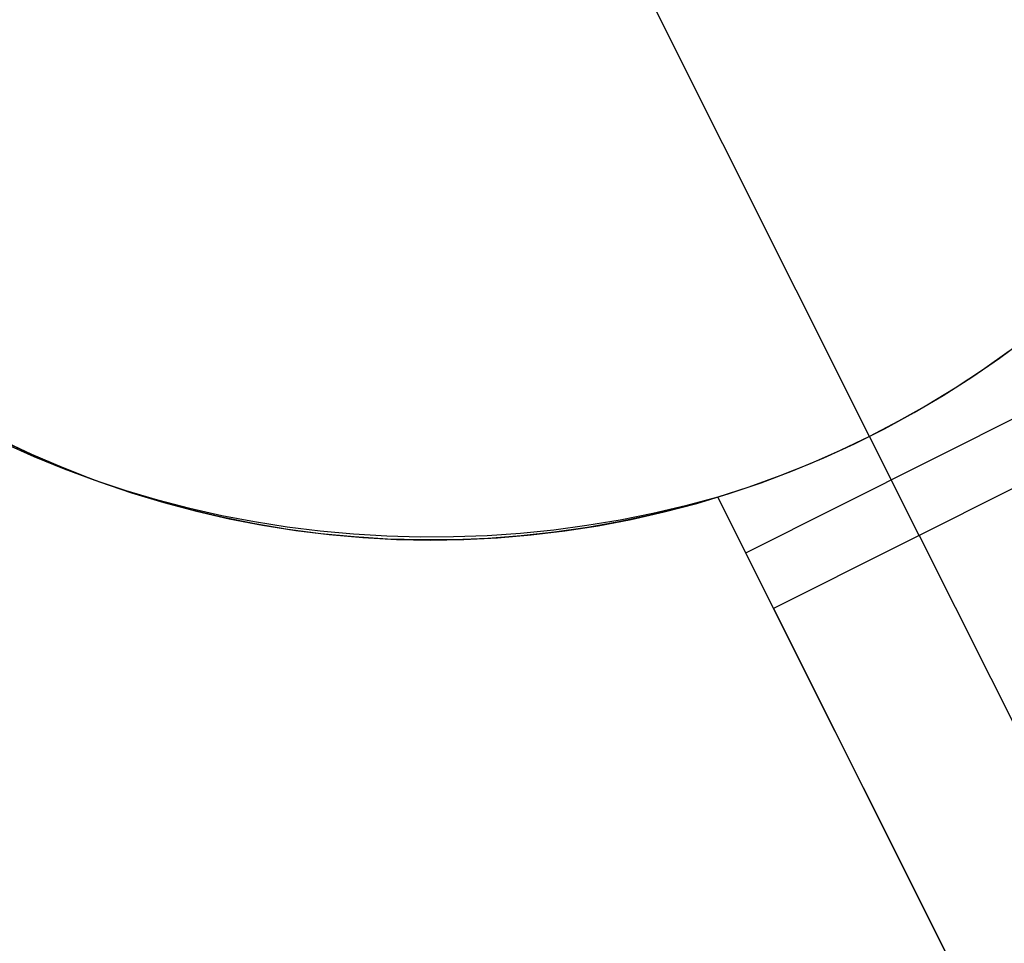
# Model space of a CAD drawing. Header units: millimetres. Extents: x 6239 to 7218, y -13987 to -13139.
# Tile 228 of 256: x 6711.77 to 6714.79, y -13369.38 to -13366.55. Entities that reach past the tile are written whole.
import ezdxf

# ---------------------------------------------------------------- set-up
doc = ezdxf.new("R2010")
doc.units = ezdxf.units.MM
doc.layers.add('color', color=7, linetype='Continuous')

msp = doc.modelspace()

# ---------------------------------------------------------------- linework, layer by layer
at = {"layer": 'color', "color": 254, "true_color": 0xcad1ee}
for p, q in [((6714.3773, -13367.8248, -7.3), (6713.5932, -13366.2603, -7.3)), ((6714.7761, -13367.5845, -7.3), (6714.8594, -13367.5229, -7.3)), ((6714.7761, -13367.5845, -7.3), (6714.8594, -13367.5229, -7.3)), ((6714.8055, -13367.5632, 0.7), (6714.7235, -13367.6212, 0.7)), ((6714.8055, -13367.5632, 0.7), (6714.7235, -13367.6212, 0.7)), ((6714.6908, -13367.6432, -7.3), (6714.7761, -13367.5845, -7.3)), ((6714.6908, -13367.6432, -7.3), (6714.7761, -13367.5845, -7.3)), ((6714.7235, -13367.6212, 0.7), (6714.6396, -13367.6764, 0.7)), ((6714.7235, -13367.6212, 0.7), (6714.6396, -13367.6764, 0.7)), ((6714.6035, -13367.6989, -7.3), (6714.6908, -13367.6432, -7.3)), ((6714.6035, -13367.6989, -7.3), (6714.6908, -13367.6432, -7.3)), ((6714.5144, -13367.7516, -7.3), (6714.6035, -13367.6989, -7.3)), ((6714.5144, -13367.7516, -7.3), (6714.6035, -13367.6989, -7.3)), ((6714.6396, -13367.6764, 0.7), (6714.5538, -13367.7288, 0.7)), ((6714.6396, -13367.6764, 0.7), (6714.5538, -13367.7288, 0.7)), ((6714.5538, -13367.7288, 0.7), (6714.4664, -13367.7783, 0.7)), ((6714.5538, -13367.7288, 0.7), (6714.4664, -13367.7783, 0.7)), ((6713.997, -13368.1819, 0.7), (6714.891, -13367.7339, 0.7)), ((6714.4234, -13367.8012, -7.3), (6714.5144, -13367.7516, -7.3)), ((6714.4234, -13367.8012, -7.3), (6714.5144, -13367.7516, -7.3)), ((6714.4664, -13367.7783, 0.7), (6714.3773, -13367.8248, 0.7)), ((6714.4664, -13367.7783, 0.7), (6714.3773, -13367.8248, 0.7)), ((6714.3308, -13367.8476, -7.3), (6714.4234, -13367.8012, -7.3)), ((6714.3308, -13367.8476, -7.3), (6714.4234, -13367.8012, -7.3)), ((6711.8054, -13367.88, 3.1856), (6711.7124, -13367.8364, 3.1856)), ((6711.8129, -13367.8873, 13.4471), (6711.7217, -13367.8464, 13.423)), ((6711.8129, -13367.8873, 13.4471), (6711.7217, -13367.8464, 13.423)), ((6711.7275, -13367.8437, -7.3), (6711.8215, -13367.8872, -7.3)), ((6711.7275, -13367.8437, -7.3), (6711.8215, -13367.8872, -7.3)), ((6714.2367, -13367.8907, -7.3), (6714.3308, -13367.8476, -7.3)), ((6714.2367, -13367.8907, -7.3), (6714.3308, -13367.8476, -7.3)), ((6714.3773, -13367.8248, 0.7), (6714.2868, -13367.8683, 0.7)), ((6714.3773, -13367.8248, 0.7), (6714.2868, -13367.8683, 0.7)), ((6714.5296, -13368.1285, 0.7), (6714.3773, -13367.8248, 0.7)), ((6714.3773, -13367.8248, 0.7), (6714.3773, -13367.8248, -7.3)), ((6711.8998, -13367.9204, 3.1856), (6711.8054, -13367.88, 3.1856)), ((6714.2868, -13367.8683, 0.7), (6714.1948, -13367.9087, 0.7)), ((6714.2868, -13367.8683, 0.7), (6714.1948, -13367.9087, 0.7)), ((6711.9057, -13367.9252, 13.4701), (6711.8129, -13367.8873, 13.4471)), ((6711.9057, -13367.9252, 13.4701), (6711.8129, -13367.8873, 13.4471)), ((6711.8215, -13367.8872, -7.3), (6711.917, -13367.9274, -7.3)), ((6711.8215, -13367.8872, -7.3), (6711.917, -13367.9274, -7.3)), ((6714.9766, -13367.9045, 0.7), (6714.0825, -13368.3525, 0.7)), ((6714.9766, -13367.9045, 0.7), (6714.0825, -13368.3525, 0.7)), ((6714.1948, -13367.9087, 0.7), (6714.1015, -13367.9461, 0.7)), ((6714.1948, -13367.9087, 0.7), (6714.1015, -13367.9461, 0.7)), ((6714.1411, -13367.9307, -7.3), (6714.2367, -13367.8907, -7.3)), ((6714.1411, -13367.9307, -7.3), (6714.2367, -13367.8907, -7.3)), ((6711.9955, -13367.9576, 3.1856), (6711.8998, -13367.9204, 3.1856)), ((6712, -13367.96, 13.4919), (6711.9057, -13367.9252, 13.4701)), ((6712, -13367.96, 13.4919), (6711.9057, -13367.9252, 13.4701)), ((6711.917, -13367.9274, -7.3), (6712.0138, -13367.9642, -7.3)), ((6711.917, -13367.9274, -7.3), (6712.0138, -13367.9642, -7.3)), ((6714.0442, -13367.9672, -7.3), (6714.1411, -13367.9307, -7.3)), ((6714.0442, -13367.9672, -7.3), (6714.1411, -13367.9307, -7.3)), ((6712.0924, -13367.9914, 3.1856), (6711.9955, -13367.9576, 3.1856)), ((6712.0957, -13367.9918, 13.5125), (6712, -13367.96, 13.4919)), ((6712.0957, -13367.9918, 13.5125), (6712, -13367.96, 13.4919)), ((6712.0138, -13367.9642, -7.3), (6712.1118, -13367.9977, -7.3)), ((6712.0138, -13367.9642, -7.3), (6712.1118, -13367.9977, -7.3)), ((6713.9462, -13368.0004, -7.3), (6714.0442, -13367.9672, -7.3)), ((6713.9462, -13368.0004, -7.3), (6714.0442, -13367.9672, -7.3)), ((6714.1015, -13367.9461, 0.7), (6714.0071, -13367.9803, 0.7)), ((6714.1015, -13367.9461, 0.7), (6714.0071, -13367.9803, 0.7)), ((6712.1905, -13368.0219, 3.1856), (6712.0924, -13367.9914, 3.1856)), ((6712.1925, -13368.0205, 13.5318), (6712.0957, -13367.9918, 13.5125)), ((6712.1925, -13368.0205, 13.5318), (6712.0957, -13367.9918, 13.5125)), ((6712.1118, -13367.9977, -7.3), (6712.2109, -13368.0278, -7.3)), ((6712.1118, -13367.9977, -7.3), (6712.2109, -13368.0278, -7.3)), ((6713.847, -13368.0303, -7.3), (6713.9462, -13368.0004, -7.3)), ((6713.847, -13368.0303, -7.3), (6713.9462, -13368.0004, -7.3)), ((6714.0071, -13367.9803, 0.7), (6713.9115, -13368.0113, 0.7)), ((6714.0071, -13367.9803, 0.7), (6713.9115, -13368.0113, 0.7)), ((6712.2895, -13368.0491, 3.1856), (6712.1905, -13368.0219, 3.1856)), ((6712.2905, -13368.046, 13.5498), (6712.1925, -13368.0205, 13.5318)), ((6712.2905, -13368.046, 13.5498), (6712.1925, -13368.0205, 13.5318)), ((6712.2109, -13368.0278, -7.3), (6712.3109, -13368.0545, -7.3)), ((6712.2109, -13368.0278, -7.3), (6712.3109, -13368.0545, -7.3)), ((6713.7468, -13368.0566, -7.3), (6713.847, -13368.0303, -7.3)), ((6713.7468, -13368.0566, -7.3), (6713.847, -13368.0303, -7.3)), ((6713.9115, -13368.0113, 13.6528), (6713.8122, -13368.0378, 13.6569)), ((6713.9115, -13368.0113, 13.6528), (6713.8122, -13368.0378, 13.6569)), ((6713.9115, -13368.0113, 3.1856), (6713.8128, -13368.0397, 3.1856)), ((6713.9115, -13368.0113, 0.7), (6714.0825, -13368.3525, 0.7)), ((6713.9115, -13368.0113, 0.7), (6713.9115, -13368.0113, 13.6528)), ((6717.9627, -13376.0949, 17.3123), (6713.9115, -13368.0113, 13.6528)), ((6713.9115, -13368.0113, 0.7), (6714.0825, -13368.3525, 0.7)), ((6716.2312, -13372.6398, 9.0061), (6713.9115, -13368.0113, 9.0061)), ((6713.9115, -13368.0113, 0.7), (6713.9115, -13368.0113, 13.6528)), ((6717.9627, -13376.0949, 17.3123), (6713.9115, -13368.0113, 13.6528)), ((6712.3894, -13368.0728, 3.1856), (6712.2895, -13368.0491, 3.1856)), ((6712.3895, -13368.0683, 13.5666), (6712.2905, -13368.046, 13.5498)), ((6712.3895, -13368.0683, 13.5666), (6712.2905, -13368.046, 13.5498)), ((6712.3109, -13368.0545, -7.3), (6712.4119, -13368.0777, -7.3)), ((6712.3109, -13368.0545, -7.3), (6712.4119, -13368.0777, -7.3)), ((6713.7121, -13368.0612, 13.6597), (6713.6113, -13368.0814, 13.661)), ((6713.7121, -13368.0612, 13.6597), (6713.6113, -13368.0814, 13.661)), ((6713.7133, -13368.0646, 3.1856), (6713.6129, -13368.0862, 3.1856)), ((6713.6458, -13368.0795, -7.3), (6713.7468, -13368.0566, -7.3)), ((6713.6458, -13368.0795, -7.3), (6713.7468, -13368.0566, -7.3)), ((6713.8122, -13368.0378, 13.6569), (6713.7121, -13368.0612, 13.6597)), ((6713.8122, -13368.0378, 13.6569), (6713.7121, -13368.0612, 13.6597)), ((6713.8128, -13368.0397, 3.1856), (6713.7133, -13368.0646, 3.1856)), ((6712.49, -13368.0932, 3.1856), (6712.3894, -13368.0728, 3.1856)), ((6712.4894, -13368.0874, 13.582), (6712.3895, -13368.0683, 13.5666)), ((6712.4894, -13368.0874, 13.582), (6712.3895, -13368.0683, 13.5666)), ((6712.4119, -13368.0777, -7.3), (6712.5135, -13368.0974, -7.3)), ((6712.4119, -13368.0777, -7.3), (6712.5135, -13368.0974, -7.3)), ((6712.5901, -13368.1032, 13.5961), (6712.4894, -13368.0874, 13.582)), ((6712.5901, -13368.1032, 13.5961), (6712.4894, -13368.0874, 13.582)), ((6712.5913, -13368.11, 3.1856), (6712.49, -13368.0932, 3.1856)), ((6713.6113, -13368.0814, 13.661), (6713.5098, -13368.0983, 13.6609)), ((6713.6113, -13368.0814, 13.661), (6713.5098, -13368.0983, 13.6609)), ((6713.6129, -13368.0862, 3.1856), (6713.5118, -13368.1043, 3.1856)), ((6713.5441, -13368.0989, -7.3), (6713.6458, -13368.0795, -7.3)), ((6713.5441, -13368.0989, -7.3), (6713.6458, -13368.0795, -7.3)), ((6712.5135, -13368.0974, -7.3), (6712.6158, -13368.1136, -7.3)), ((6712.5135, -13368.0974, -7.3), (6712.6158, -13368.1136, -7.3)), ((6712.6914, -13368.1158, 13.6089), (6712.5901, -13368.1032, 13.5961)), ((6712.6914, -13368.1158, 13.6089), (6712.5901, -13368.1032, 13.5961)), ((6712.6931, -13368.1234, 3.1856), (6712.5913, -13368.11, 3.1856)), ((6712.6158, -13368.1136, -7.3), (6712.7186, -13368.1262, -7.3)), ((6712.6158, -13368.1136, -7.3), (6712.7186, -13368.1262, -7.3)), ((6712.7932, -13368.1252, 13.6203), (6712.6914, -13368.1158, 13.6089)), ((6712.7932, -13368.1252, 13.6203), (6712.6914, -13368.1158, 13.6089)), ((6712.7953, -13368.1333, 3.1856), (6712.6931, -13368.1234, 3.1856)), ((6712.7186, -13368.1262, -7.3), (6712.8218, -13368.1353, -7.3)), ((6712.7186, -13368.1262, -7.3), (6712.8218, -13368.1353, -7.3)), ((6712.8954, -13368.1312, 13.6303), (6712.7932, -13368.1252, 13.6203)), ((6712.8954, -13368.1312, 13.6303), (6712.7932, -13368.1252, 13.6203)), ((6713.3056, -13368.1224, 13.6563), (6713.2031, -13368.1296, 13.652)), ((6713.3056, -13368.1224, 13.6563), (6713.2031, -13368.1296, 13.652)), ((6713.4079, -13368.112, 13.6593), (6713.3056, -13368.1224, 13.6563)), ((6713.4079, -13368.112, 13.6593), (6713.3056, -13368.1224, 13.6563)), ((6713.4102, -13368.119, 3.1856), (6713.3081, -13368.1301, 3.1856)), ((6713.3389, -13368.1271, -7.3), (6713.4417, -13368.1148, -7.3)), ((6713.3389, -13368.1271, -7.3), (6713.4417, -13368.1148, -7.3)), ((6713.5098, -13368.0983, 13.6609), (6713.4079, -13368.112, 13.6593)), ((6713.5098, -13368.0983, 13.6609), (6713.4079, -13368.112, 13.6593)), ((6713.5118, -13368.1043, 3.1856), (6713.4102, -13368.119, 3.1856)), ((6713.4417, -13368.1148, -7.3), (6713.5441, -13368.0989, -7.3)), ((6713.4417, -13368.1148, -7.3), (6713.5441, -13368.0989, -7.3)), ((6712.8978, -13368.1397, 3.1856), (6712.7953, -13368.1333, 3.1856)), ((6712.8218, -13368.1353, -7.3), (6712.9252, -13368.1408, -7.3)), ((6712.8218, -13368.1353, -7.3), (6712.9252, -13368.1408, -7.3)), ((6712.9978, -13368.1339, 13.6389), (6712.8954, -13368.1312, 13.6303)), ((6712.9978, -13368.1339, 13.6389), (6712.8954, -13368.1312, 13.6303)), ((6713.0004, -13368.1426, 3.1856), (6712.8978, -13368.1397, 3.1856)), ((6712.9252, -13368.1408, -7.3), (6713.0287, -13368.1427, -7.3)), ((6712.9252, -13368.1408, -7.3), (6713.0287, -13368.1427, -7.3)), ((6713.1004, -13368.1334, 13.6461), (6712.9978, -13368.1339, 13.6389)), ((6713.1004, -13368.1334, 13.6461), (6712.9978, -13368.1339, 13.6389)), ((6713.1031, -13368.1419, 3.1856), (6713.0004, -13368.1426, 3.1856)), ((6713.0287, -13368.1427, -7.3), (6713.1323, -13368.1411, -7.3)), ((6713.0287, -13368.1427, -7.3), (6713.1323, -13368.1411, -7.3)), ((6713.2031, -13368.1296, 13.652), (6713.1004, -13368.1334, 13.6461)), ((6713.2031, -13368.1296, 13.652), (6713.1004, -13368.1334, 13.6461)), ((6713.2057, -13368.1378, 3.1856), (6713.1031, -13368.1419, 3.1856)), ((6713.1323, -13368.1411, -7.3), (6713.2357, -13368.1359, -7.3)), ((6713.1323, -13368.1411, -7.3), (6713.2357, -13368.1359, -7.3)), ((6713.3081, -13368.1301, 3.1856), (6713.2057, -13368.1378, 3.1856)), ((6713.2357, -13368.1359, -7.3), (6713.3389, -13368.1271, -7.3)), ((6713.2357, -13368.1359, -7.3), (6713.3389, -13368.1271, -7.3)), ((6714.5296, -13368.1285, 0.7), (6718.4097, -13375.8709, 15.7)), ((6714.0825, -13368.3525, 0.7), (6717.9627, -13376.0949, 15.7)), ((6714.0825, -13368.3525, 0.7), (6717.9627, -13376.0949, 15.7))]:
    msp.add_line(p, q, dxfattribs=at)

doc.saveas('drawing.dxf')
